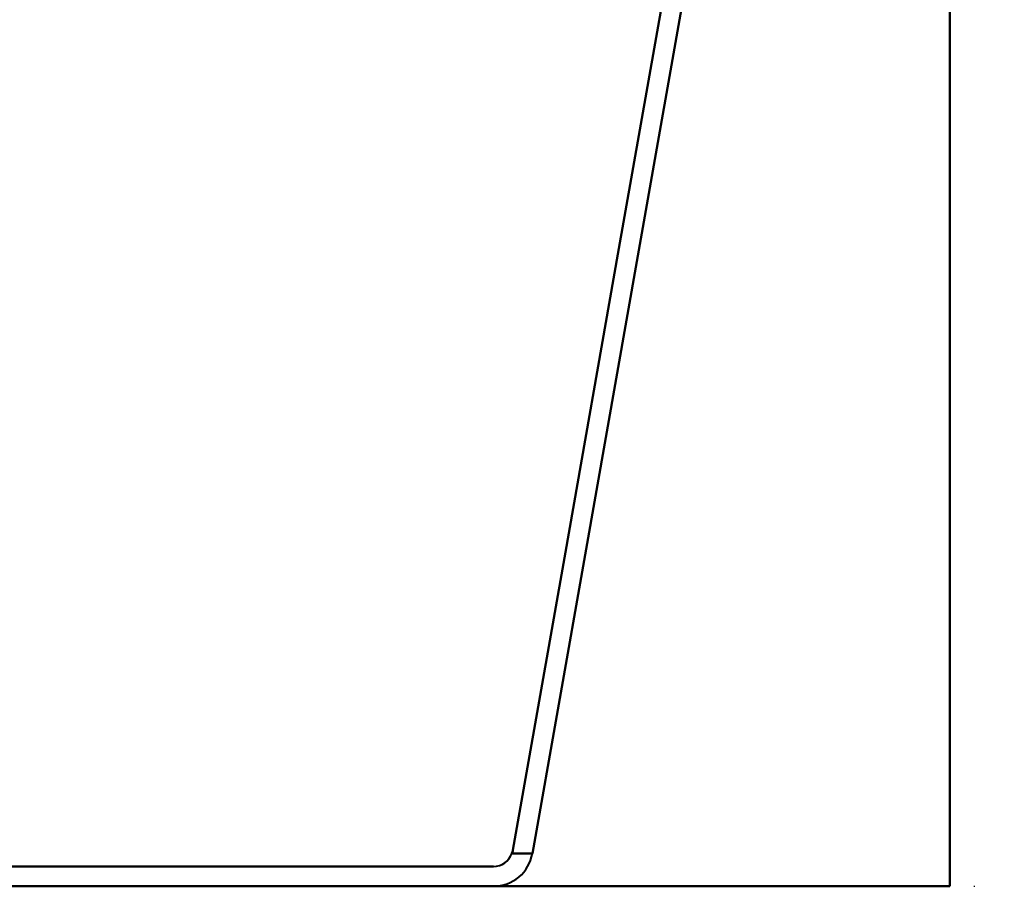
# Model space of a CAD drawing. Header units: millimetres. Extents: x -1087 to 1688, y -120 to 936.
# Tile 54 of 88: x 441 to 540, y 0 to 87. Entities that reach past the tile are written whole.
import ezdxf

# ---------------------------------------------------------------- set-up
doc = ezdxf.new("R2010")
doc.units = ezdxf.units.MM
doc.linetypes.add('Tiret point', pattern=[15.875, 6.35, -4.7625, 0, -4.7625])
for name, color, linetype, lineweight in [('A-FLOR-LEVL', 51, 'Continuous', 30), ('A-GENM', 13, 'Continuous', 40), ('G-IMPT', 8, 'Continuous', 40)]:
    doc.layers.add(name, color=color, linetype=linetype, lineweight=lineweight)

# ---------------------------------------------------------------- blocks, each defined once
blk = doc.blocks.new('NEXA 400 CALQUES_dwg-748074-Arrière')
at = {"layer": 'G-IMPT', "flags": 128}
for points in [[(490.978, 3.653), (496.269, 33.659), (501.56, 63.665), (506.85, 93.671), (512.141, 123.678)], [(512.141, 123.678), (506.85, 93.671), (501.56, 63.665), (496.269, 33.659), (490.978, 3.653)], [(512.141, 123.678), (506.85, 93.671), (501.56, 63.665), (496.269, 33.659), (490.978, 3.653)], [(490.978, 3.653), (496.269, 33.659), (501.56, 63.665), (506.85, 93.671), (512.141, 123.678)], [(514.172, 123.678), (508.866, 93.585), (503.56, 63.492), (498.254, 33.398), (492.947, 3.305)], [(492.947, 3.305), (498.254, 33.398), (503.56, 63.492), (508.866, 93.585), (514.172, 123.678)], [(514.172, 123.678), (508.866, 93.585), (503.56, 63.492), (498.254, 33.398), (492.947, 3.305)], [(492.947, 3.305), (498.254, 33.398), (503.56, 63.492), (508.866, 93.585), (514.172, 123.678)], [(490.884, 3.305), (491.4, 3.305), (491.915, 3.305), (492.431, 3.305), (492.947, 3.305)], [(492.947, 3.305), (492.431, 3.305), (491.915, 3.305), (491.4, 3.305), (490.884, 3.305)], [(492.947, 3.305), (492.431, 3.305), (491.915, 3.305), (491.4, 3.305), (490.884, 3.305)], [(490.884, 3.305), (491.4, 3.305), (491.915, 3.305), (492.431, 3.305), (492.947, 3.305)], [(489.008, 2), (460.863, 2), (432.717, 2), (404.572, 2), (376.426, 2)], [(376.426, 2), (404.572, 2), (432.717, 2), (460.863, 2), (489.008, 2)], [(376.426, 2), (404.572, 2), (432.717, 2), (460.863, 2), (489.008, 2)], [(489.008, 2), (460.863, 2), (432.717, 2), (404.572, 2), (376.426, 2)], [(376.426, 0), (404.572, 0), (432.717, 0), (460.863, 0), (489.008, 0)], [(489.008, 0), (460.863, 0), (432.717, 0), (404.572, 0), (376.426, 0)], [(489.008, 0), (460.863, 0), (432.717, 0), (404.572, 0), (376.426, 0)], [(376.426, 0), (404.572, 0), (432.717, 0), (460.863, 0), (489.008, 0)]]:
    blk.add_lwpolyline(points, dxfattribs=at)
at = {"layer": 'G-IMPT'}
for radius, end in [(4, 350), (2, 339.67796), (4, 350), (4, 350), (2, 339.67796), (2, 339.67796), (2, 339.67796), (4, 350)]:
    blk.add_arc((489.008, 4), radius, 270, end, dxfattribs=at)
for points in [[(490.884, 3.305), (490.904, 3.362), (490.941, 3.476), (490.967, 3.594), (490.978, 3.653)], [(490.978, 3.653), (490.967, 3.594), (490.941, 3.476), (490.904, 3.362), (490.884, 3.305)], [(490.884, 3.305), (490.904, 3.362), (490.941, 3.476), (490.967, 3.594), (490.978, 3.653)], [(490.978, 3.653), (490.967, 3.594), (490.941, 3.476), (490.904, 3.362), (490.884, 3.305)]]:
    blk.add_open_spline(points, degree=3, dxfattribs=at)
blk = doc.blocks.new('Maintenance r21 - Maintenance r21-748144-Arrière')
at = {"layer": 'A-GENM'}
for p, q in [((535, 862.872), (535, 0)), ((535, 0), (535, 862.872)), ((535, 0), (-535, 0)), ((-535, 0), (535, 0))]:
    blk.add_line(p, q, dxfattribs=at)

msp = doc.modelspace()

# ---------------------------------------------------------------- linework, layer by layer
at = {"layer": 'A-FLOR-LEVL', "linetype": 'Tiret point'}
msp.add_line((-1087.147, 0), (1447.782, 0), dxfattribs=at)

# ---------------------------------------------------------------- block references
at = {"layer": 'A-GENM'}
msp.add_blockref('Maintenance r21 - Maintenance r21-748144-Arrière', (0, 0), dxfattribs=at)
at = {"layer": 'G-IMPT'}
msp.add_blockref('NEXA 400 CALQUES_dwg-748074-Arrière', (0, 0), dxfattribs=at)

doc.saveas('drawing.dxf')
